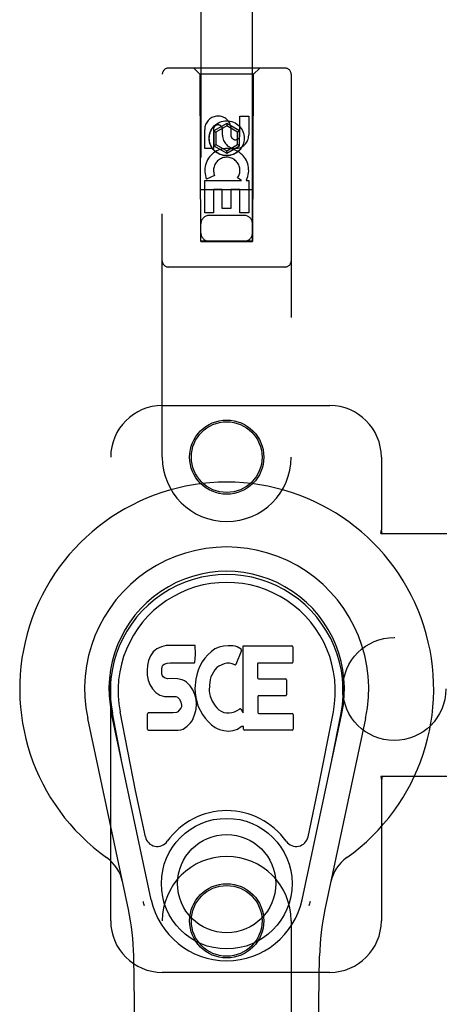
# Model space of a CAD drawing. Header units: inches. Extents: x 0 to 215, y 0 to 139.
# Tile 7 of 118: x 100.13 to 102.2, y 50.47 to 55.25. Entities that reach past the tile are written whole.
import ezdxf

# ---------------------------------------------------------------- set-up
doc = ezdxf.new("R2010")
doc.units = ezdxf.units.IN
doc.header["$LTSCALE"] = 11.804375
doc.header["$MEASUREMENT"] = 0
doc.linetypes.add('HIDDEN', pattern=[0.2, 0.1, -0.1])
doc.layers.add('DOOR_ASSEMBLY', color=7, linetype='CONTINUOUS')
doc.layers.add('SUBPANEL', color=7, linetype='CONTINUOUS')

msp = doc.modelspace()

# ---------------------------------------------------------------- linework, layer by layer
at = {"layer": 'DOOR_ASSEMBLY', "color": 8, "linetype": 'HIDDEN'}
for p, q in [((101.0129, 91.1733), (101.0129, 54.1716)), ((101.2629, 54.1716), (101.2629, 91.1733)), ((101.4204, 55.0133), (100.8554, 55.0133)), ((101.0079, 54.9833), (100.9779, 55.0133)), ((101.2679, 54.9833), (101.2979, 55.0133)), ((100.8254, 53.1258), (100.8254, 54.9833)), ((101.2679, 54.9833), (101.0079, 54.9833)), ((101.0079, 54.9833), (101.0114, 54.1733)), ((101.2644, 54.1733), (101.2679, 54.9833)), ((101.4504, 54.9833), (101.4504, 53.1258)), ((101.2021, 54.7799), (101.2445, 54.7799)), ((101.2021, 54.6875), (101.2021, 54.7799)), ((101.2445, 54.7799), (101.2445, 54.6875)), ((101.0313, 54.6236), (101.0313, 54.716)), ((101.0737, 54.716), (101.0737, 54.6236)), ((101.1379, 54.7452), (101.0754, 54.7091)), ((101.0754, 54.7091), (101.0854, 54.7033)), ((101.0754, 54.7091), (101.0754, 54.6369)), ((101.1379, 54.7337), (101.0854, 54.7033)), ((101.0854, 54.7033), (101.0854, 54.6427)), ((101.1176, 54.6875), (101.1176, 54.716)), ((101.2004, 54.7091), (101.1379, 54.7452)), ((101.1379, 54.7452), (101.1379, 54.7337)), ((101.1904, 54.7033), (101.1379, 54.7337)), ((101.1585, 54.7298), (101.1585, 54.6835)), ((101.2004, 54.7091), (101.1904, 54.7033)), ((101.1904, 54.6427), (101.1904, 54.7033)), ((101.2004, 54.6369), (101.2004, 54.7091)), ((101.0737, 54.6236), (101.0313, 54.6236)), ((101.0754, 54.6369), (101.0854, 54.6427)), ((101.0754, 54.6369), (101.1379, 54.6009)), ((101.0854, 54.6427), (101.1379, 54.6124)), ((101.1379, 54.6124), (101.1904, 54.6427)), ((101.1379, 54.6009), (101.2004, 54.6369)), ((101.1379, 54.6009), (101.1379, 54.6124)), ((101.2004, 54.6369), (101.1904, 54.6427)), ((101.0313, 54.4673), (101.2089, 54.4673)), ((101.0313, 54.3112), (101.0313, 54.4673)), ((101.0794, 54.4917), (101.0403, 54.4748)), ((101.2089, 54.4673), (101.1903, 54.4803)), ((101.234, 54.4708), (101.2322, 54.4673)), ((101.2322, 54.4673), (101.2445, 54.4673)), ((101.2445, 54.4673), (101.2445, 54.3112)), ((101.2655, 54.4233), (101.0103, 54.4233)), ((101.1161, 54.4247), (101.0737, 54.4247)), ((101.0737, 54.4247), (101.0737, 54.3112)), ((101.1161, 54.3325), (101.1161, 54.4247)), ((101.2021, 54.4247), (101.1586, 54.4247)), ((101.1586, 54.4247), (101.1586, 54.3325)), ((101.2021, 54.3112), (101.2021, 54.4247)), ((101.1586, 54.3325), (101.1161, 54.3325)), ((101.0737, 54.3112), (101.0313, 54.3112)), ((101.2229, 54.2983), (101.0529, 54.2983)), ((101.2445, 54.3112), (101.2021, 54.3112)), ((101.0114, 54.1733), (101.2644, 54.1733)), ((101.0129, 54.1748), (101.2629, 54.1748)), ((101.0129, 54.1716), (101.2629, 54.1716)), ((101.4204, 54.0483), (100.8554, 54.0483)), ((100.8254, 53.3758), (101.6379, 53.3758)), ((100.5754, 50.8758), (100.5754, 53.1258)), ((101.8879, 53.1258), (101.8879, 52.7727)), ((101.8849, 52.7558), (101.8879, 52.7727)), ((101.8849, 52.7558), (102.2059, 52.7558)), ((101.8923, 52.7558), (101.8879, 52.7727)), ((102.2059, 51.5758), (101.8849, 51.5758)), ((101.8849, 51.5758), (101.8879, 51.559)), ((101.8923, 51.5758), (101.8879, 51.559)), ((101.8879, 51.559), (101.8879, 50.8758)), ((100.8254, 49.0183), (100.8254, 50.8758)), ((101.4504, 50.8758), (101.4504, 49.0183)), ((101.6379, 50.6258), (100.8254, 50.6258))]:
    msp.add_line(p, q, dxfattribs=at)
at = {"layer": 'DOOR_ASSEMBLY', "color": 7, "linetype": 'Continuous'}
for p, q in [((100.7817, 52.1807), (100.768, 52.161)), ((100.7902, 52.1887), (100.7817, 52.1807)), ((100.7998, 52.1952), (100.7902, 52.1887)), ((100.8214, 52.2049), (100.7998, 52.1952)), ((100.8448, 52.2123), (100.8214, 52.2049)), ((100.9844, 52.2123), (100.8448, 52.2123)), ((100.9861, 52.1694), (100.9844, 52.2123)), ((101.0621, 52.1819), (101.0457, 52.1666)), ((101.0803, 52.1949), (101.0621, 52.1819)), ((101.1007, 52.2037), (101.0803, 52.1949)), ((101.1225, 52.2086), (101.1007, 52.2037)), ((101.1446, 52.2108), (101.1225, 52.2086)), ((101.1672, 52.2104), (101.1446, 52.2108)), ((101.1783, 52.2087), (101.1672, 52.2104)), ((101.1888, 52.2053), (101.1783, 52.2087)), ((101.2089, 52.1881), (101.1827, 52.1199)), ((101.2075, 52.1933), (101.1888, 52.2053)), ((101.2177, 52.2102), (101.4545, 52.2102)), ((101.2177, 51.8851), (101.2177, 52.2102)), ((101.459, 52.2057), (101.459, 52.1314)), ((100.7587, 52.1385), (100.7536, 52.1151)), ((100.768, 52.161), (100.7587, 52.1385)), ((100.8345, 52.1214), (100.8488, 52.1258)), ((100.8488, 52.1258), (100.8637, 52.127)), ((100.8637, 52.127), (100.9766, 52.127)), ((100.9766, 52.127), (100.9822, 52.1275)), ((100.9822, 52.1275), (100.984, 52.1328)), ((100.984, 52.1328), (100.9852, 52.1457)), ((100.9852, 52.1457), (100.9861, 52.1694)), ((101.0181, 52.1318), (101.0073, 52.1122)), ((101.0311, 52.1499), (101.0181, 52.1318)), ((101.0457, 52.1666), (101.0311, 52.1499)), ((101.1378, 52.1257), (101.125, 52.1224)), ((101.1511, 52.1255), (101.1378, 52.1257)), ((101.1643, 52.1224), (101.1511, 52.1255)), ((101.4545, 52.1269), (101.2923, 52.1269)), ((100.7536, 52.1151), (100.7518, 52.0915)), ((100.7518, 52.0915), (100.7526, 52.0676)), ((100.8229, 52.0798), (100.8235, 52.0948)), ((100.8235, 52.0722), (100.8229, 52.0798)), ((100.8235, 52.0948), (100.8256, 52.1098)), ((100.8256, 52.1098), (100.8287, 52.1165)), ((100.8287, 52.1165), (100.8345, 52.1214)), ((100.9988, 52.0916), (100.9927, 52.0702)), ((101.0073, 52.1122), (100.9988, 52.0916)), ((101.0811, 52.094), (101.0669, 52.0708)), ((101.0893, 52.1044), (101.0811, 52.094)), ((101.1001, 52.1118), (101.0893, 52.1044)), ((101.125, 52.1224), (101.1001, 52.1118)), ((101.1767, 52.1174), (101.1643, 52.1224)), ((101.2878, 52.1224), (101.2878, 52.055)), ((100.7526, 52.0676), (100.7565, 52.0441)), ((100.7565, 52.0441), (100.7648, 52.0218)), ((100.8258, 52.0651), (100.8235, 52.0722)), ((100.8303, 52.0591), (100.8258, 52.0651)), ((100.8365, 52.0546), (100.8303, 52.0591)), ((100.8509, 52.0506), (100.8365, 52.0546)), ((100.875, 52.0514), (100.8509, 52.0506)), ((100.8989, 52.0502), (100.875, 52.0514)), ((100.9224, 52.0451), (100.8989, 52.0502)), ((100.9333, 52.0402), (100.9224, 52.0451)), ((100.9432, 52.0334), (100.9333, 52.0402)), ((100.9604, 52.0165), (100.9432, 52.0334)), ((100.9886, 52.0483), (100.984, 52.0039)), ((100.9927, 52.0702), (100.9886, 52.0483)), ((101.0573, 52.0463), (101.0541, 52.0196)), ((101.0611, 52.059), (101.0573, 52.0463)), ((101.0669, 52.0708), (101.0611, 52.059)), ((101.2923, 52.0505), (101.4235, 52.0505)), ((101.428, 52.046), (101.428, 51.9729)), ((100.7648, 52.0218), (100.7776, 52.0016)), ((100.7776, 52.0016), (100.794, 51.9843)), ((100.794, 51.9843), (100.8139, 51.9712)), ((100.9735, 51.9965), (100.9604, 52.0165)), ((100.9829, 51.9743), (100.9735, 51.9965)), ((100.984, 52.0039), (100.9849, 51.9817)), ((100.9849, 51.9817), (100.988, 51.9596)), ((101.0541, 52.0196), (101.0534, 51.9926)), ((101.0534, 51.9926), (101.0547, 51.9794)), ((101.0547, 51.9794), (101.0578, 51.9666)), ((100.8139, 51.9712), (100.825, 51.967)), ((100.825, 51.967), (100.8367, 51.965)), ((100.8367, 51.965), (100.8842, 51.9645)), ((100.8842, 51.9645), (100.8918, 51.9638)), ((100.8918, 51.9638), (100.8987, 51.9614)), ((100.8987, 51.9614), (100.9048, 51.9568)), ((100.9048, 51.9568), (100.9097, 51.9509)), ((100.9097, 51.9509), (100.9162, 51.9374)), ((100.9162, 51.9374), (100.9186, 51.9222)), ((100.9891, 51.9512), (100.9829, 51.9743)), ((100.988, 51.9596), (100.9926, 51.9377)), ((100.9917, 51.9273), (100.9891, 51.9512)), ((100.9926, 51.9377), (100.9996, 51.9166)), ((101.0578, 51.9666), (101.068, 51.9418)), ((101.068, 51.9418), (101.0813, 51.9186)), ((101.289, 51.9639), (101.289, 51.8864)), ((101.4235, 51.9684), (101.2935, 51.9684)), ((100.6953, 51.5087), (100.6208, 51.8899)), ((100.8181, 51.8855), (100.7588, 51.885)), ((100.8789, 51.8858), (100.8181, 51.8855)), ((100.8941, 51.887), (100.8789, 51.8858)), ((100.9005, 51.8904), (100.8941, 51.887)), ((100.906, 51.8957), (100.9005, 51.8904)), ((100.9153, 51.9078), (100.906, 51.8957)), ((100.9179, 51.9147), (100.9153, 51.9078)), ((100.9186, 51.9222), (100.9179, 51.9147)), ((100.9838, 51.8802), (100.99, 51.9034)), ((100.99, 51.9034), (100.9917, 51.9273)), ((100.9996, 51.9166), (101.021, 51.8773)), ((101.0813, 51.9186), (101.09, 51.9086)), ((101.09, 51.9086), (101.1001, 51.8998)), ((101.1001, 51.8998), (101.1113, 51.8924)), ((101.1113, 51.8924), (101.1237, 51.8875)), ((101.1237, 51.8875), (101.1369, 51.8852)), ((101.1369, 51.8852), (101.1503, 51.8847)), ((101.1503, 51.8847), (101.1634, 51.8866)), ((101.1634, 51.8866), (101.1762, 51.8907)), ((101.1762, 51.8907), (101.1883, 51.8962)), ((101.1883, 51.8962), (101.1994, 51.9036)), ((101.2058, 51.9026), (101.2177, 51.8851)), ((101.5805, 51.5087), (101.6551, 51.8899)), ((100.6614, 50.9313), (100.4641, 51.8572)), ((100.7721, 50.9784), (100.5796, 51.8819)), ((100.6278, 51.6555), (100.5835, 51.8827)), ((100.7543, 51.8057), (100.7543, 51.8805)), ((100.9461, 51.8203), (100.9631, 51.8371)), ((100.9631, 51.8371), (100.9698, 51.8471)), ((100.9698, 51.8471), (100.9752, 51.8578)), ((100.9752, 51.8578), (100.9838, 51.8802)), ((101.021, 51.8773), (101.0335, 51.8589)), ((101.0335, 51.8589), (101.0482, 51.8423)), ((101.0482, 51.8423), (101.0647, 51.8273)), ((101.2935, 51.8819), (101.4551, 51.8819)), ((101.4596, 51.8774), (101.4596, 51.8053)), ((101.5037, 50.9784), (101.6962, 51.8819)), ((101.8118, 51.8572), (101.6144, 50.9313)), ((101.648, 51.6555), (101.6924, 51.8827)), ((100.7591, 51.8008), (100.9031, 51.8008)), ((100.9031, 51.8008), (100.9151, 51.8024)), ((100.9151, 51.8024), (100.9263, 51.8064)), ((100.9263, 51.8064), (100.9461, 51.8203)), ((101.0647, 51.8273), (101.0824, 51.8135)), ((101.0824, 51.8135), (101.0922, 51.8084)), ((101.0922, 51.8084), (101.1027, 51.8048)), ((101.1027, 51.8048), (101.1245, 51.7992)), ((101.1245, 51.7992), (101.1464, 51.7966)), ((101.1464, 51.7966), (101.1686, 51.7998)), ((101.1686, 51.7998), (101.1899, 51.8065)), ((101.1899, 51.8065), (101.2088, 51.8181)), ((101.2088, 51.8181), (101.209, 51.8182)), ((101.2195, 51.8182), (101.209, 51.8182)), ((101.2195, 51.8053), (101.2195, 51.8182)), ((101.4551, 51.8008), (101.224, 51.8008)), ((100.7433, 51.2836), (100.6953, 51.5087)), ((101.5325, 51.2836), (101.5805, 51.5087)), ((100.7594, 46.5664), (100.6871, 50.7057)), ((101.5164, 46.5664), (101.5887, 50.7057))]:
    msp.add_line(p, q, dxfattribs=at)
for points in [[(100.7397, 50.9479), (100.7379, 50.9535), (100.7363, 50.959), (100.7349, 50.9646), (100.7336, 50.9702)], [(101.5422, 50.9702), (101.5409, 50.9646), (101.5395, 50.959), (101.5379, 50.9535), (101.5362, 50.9479)]]:
    msp.add_lwpolyline(points, dxfattribs=at)
at = {"layer": 'DOOR_ASSEMBLY', "color": 8, "linetype": 'HIDDEN'}
for centre, radius in [((101.1379, 54.6733), 0.085), ((101.1379, 54.6733), 0.0845), ((101.1379, 53.1258), 0.18), ((101.1379, 53.1258), 0.1715), ((101.1379, 50.8758), 0.18), ((101.1379, 50.8758), 0.1715)]:
    msp.add_circle(centre, radius, dxfattribs=at)
at = {"layer": 'DOOR_ASSEMBLY', "color": 7, "linetype": 'Continuous'}
for radius in [0.3169, 0.2382]:
    msp.add_circle((101.1379, 51.0563), radius, dxfattribs=at)
at = {"layer": 'DOOR_ASSEMBLY', "color": 8, "linetype": 'HIDDEN'}
for centre, radius, start, end in [((100.8554, 54.9833), 0.03, 90, 180), ((101.4204, 54.9833), 0.03, 0, 90), ((101.0956, 54.7161), 0.0644, 12.2995, 180.0775), ((101.0956, 54.716), 0.0219, 359.9011, 180), ((101.181, 54.6875), 0.0635, 180, 360), ((101.1801, 54.6875), 0.0219, 190.307, 360), ((101.138, 54.5171), 0.1065, 334.2636, 203.4027), ((101.138, 54.5171), 0.0639, 324.8895, 203.4026), ((101.0529, 54.2583), 0.04, 90, 180), ((101.2229, 54.2583), 0.04, 0, 90), ((101.0529, 54.2133), 0.04, 180, 270), ((101.2229, 54.2133), 0.04, 270, 360), ((100.8554, 54.0783), 0.03, 180, 270), ((101.4204, 54.0783), 0.03, 270, 360), ((100.8254, 53.1258), 0.25, 90, 180), ((101.6379, 53.1258), 0.25, 0, 90), ((101.1379, 53.1258), 0.3125, 180, 360), ((101.1379, 50.8758), 0.3125, 0, 180), ((100.8254, 50.8758), 0.25, 180, 270), ((101.6379, 50.8758), 0.25, 270, 360)]:
    msp.add_arc(centre, radius, start, end, dxfattribs=at)
at = {"layer": 'DOOR_ASSEMBLY', "color": 7, "linetype": 'Continuous'}
for centre, radius, start, end in [((101.1379, 52.0008), 1.0039, 305.5066, 234.4934), ((101.1379, 52.0008), 0.689, 347.9703, 192.0297), ((101.1379, 52.0008), 0.5709, 347.9703, 192.0297), ((101.1379, 51.991), 0.5269, 348.9402, 191.0594), ((101.2047, 52.1897), 0.00448, 339.0016, 51.8729), ((101.4545, 52.2057), 0.00448, 0, 90), ((101.2923, 52.1224), 0.00448, 90, 180), ((101.4545, 52.1314), 0.00448, 270, 360), ((101.1785, 52.1215), 0.00448, 246.1578, 339.0016), ((101.2923, 52.055), 0.00448, 180, 270), ((101.4235, 52.046), 0.00448, 0, 90), ((101.2935, 51.9639), 0.00448, 90, 180), ((101.4235, 51.9729), 0.00448, 270, 360), ((100.7588, 51.8805), 0.00448, 90, 180.0119), ((101.2021, 51.9001), 0.00448, 34.0893, 127.3444), ((101.2935, 51.8864), 0.00448, 180, 270), ((101.4551, 51.8774), 0.00448, 0, 90), ((100.7591, 51.8057), 0.00483, 180, 270), ((101.224, 51.8053), 0.00448, 180, 270), ((101.4551, 51.8053), 0.00448, 270, 360), ((101.1379, 51.0563), 0.3543, 35.4237, 144.5763), ((100.8011, 51.2959), 0.0591, 192.0297, 324.5763), ((101.4748, 51.2959), 0.0591, 215.4237, 347.9703), ((100.4405, 51.0233), 0.1969, 12.0297, 54.4934), ((101.8353, 51.0233), 0.1969, 125.5066, 167.9703), ((101.1379, 51.0563), 0.374, 192.0297, 347.9703), ((99.5062, 50.6851), 1.1811, 1, 12.0297), ((102.7696, 50.6851), 1.1811, 167.9703, 179)]:
    msp.add_arc(centre, radius, start, end, dxfattribs=at)
msp.add_ellipse((101.1379, 51.991), major_axis=(0, 0.565), ratio=0.999848, start_param=-1.76365, end_param=1.76365, dxfattribs=at)
at = {"layer": 'SUBPANEL', "color": 8, "linetype": 'HIDDEN'}
msp.add_circle((101.9504, 52.0008), 0.25, dxfattribs=at)

doc.saveas('drawing.dxf')
